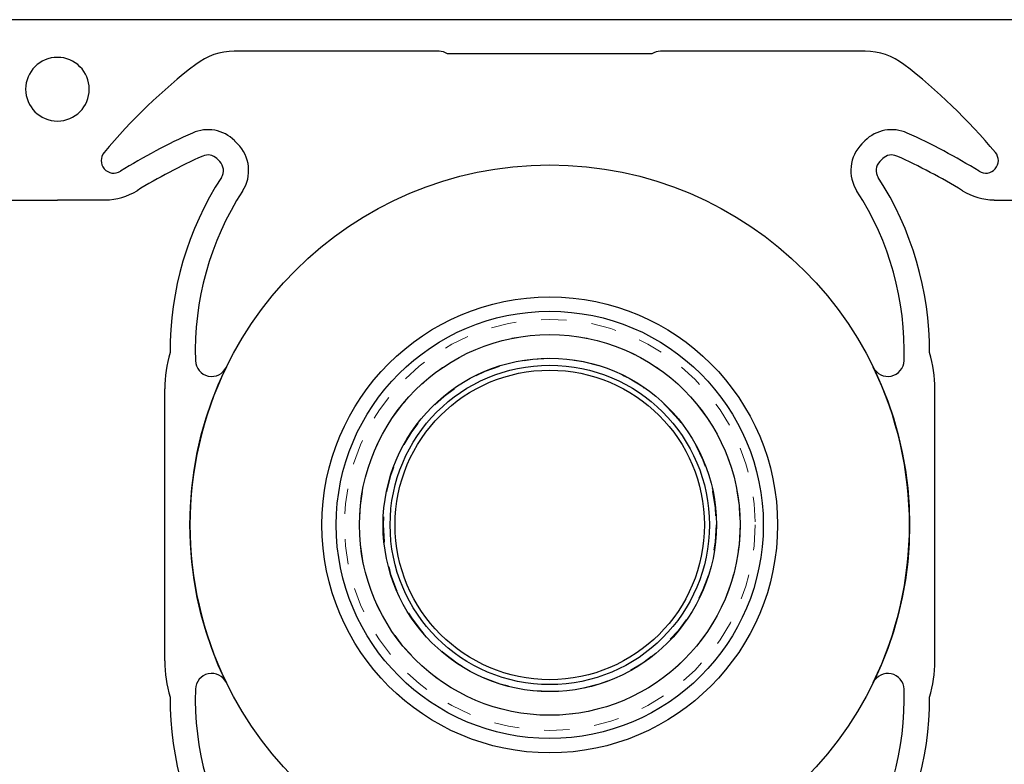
# Model space of a CAD drawing. Header units: inches. Extents: x 370 to 474, y 80 to 168.
# Tile 31 of 170: x 401.07 to 404.97, y 86.3 to 89.25. Entities that reach past the tile are written whole.
import ezdxf

# ---------------------------------------------------------------- set-up
doc = ezdxf.new("R2010")
doc.units = ezdxf.units.IN
doc.header["$LTSCALE"] = 0.5
doc.header["$MEASUREMENT"] = 0
doc.linetypes.add('HIDDEN', pattern=[0.225, 0.15, -0.075])
doc.layers.add('APP-M-S', color=30, linetype='Continuous')

msp = doc.modelspace()

# ---------------------------------------------------------------- linework, layer by layer
at = {"layer": 'APP-M-S', "linetype": 'Continuous', "lineweight": 25}
for p, q in [((401.2191, 89.247), (397.3191, 89.247)), ((405.1191, 89.247), (401.2191, 89.247)), ((402.7304, 89.122), (401.9194, 89.122)), ((404.4189, 89.122), (403.6078, 89.122)), ((403.5736, 89.112), (402.7647, 89.112)), ((401.921, 88.7676), (401.9326, 88.7561)), ((404.4172, 88.7676), (404.4057, 88.7561)), ((401.8619, 88.6854), (401.8503, 88.6969)), ((404.4764, 88.6854), (404.4879, 88.6969)), ((401.029, 88.5332), (401.2191, 88.5332)), ((401.4093, 88.5332), (401.2191, 88.5332)), ((404.929, 88.5332), (405.1191, 88.5332)), ((401.6441, 86.7085), (401.6441, 87.7856)), ((404.6941, 86.7085), (404.6941, 87.7856))]:
    msp.add_line(p, q, dxfattribs=at)
for radius in [1.425, 0.9024, 0.8458, 0.7538, 0.6601, 0.6323, 0.6127]:
    msp.add_circle((403.1691, 87.247), radius, dxfattribs=at)
at = {"layer": 'APP-M-S', "linetype": 'HIDDEN', "lineweight": 18}
for radius in [0.8138, 0.7538, 0.6601, 0.6585]:
    msp.add_circle((403.1691, 87.247), radius, dxfattribs=at)
at = {"layer": 'APP-M-S', "linetype": 'Continuous', "lineweight": 25}
for centre, radius, start, end in [((401.9194, 88.872), 0.25, 90, 127.5631), ((402.7304, 89.0584), 0.0637, 57.4552, 90), ((403.6078, 89.0584), 0.0637, 90, 122.5448), ((404.4189, 88.872), 0.25, 52.4369, 90), ((401.2191, 88.972), 0.126, 90, 270), ((401.2191, 88.972), 0.126, 270, 90), ((403.1691, 87.247), 2.3, 127.5631, 140.1263), ((403.1691, 87.247), 2.3, 39.8737, 52.4369), ((401.815, 88.6616), 0.15, 45, 114.1481), ((404.5233, 88.6616), 0.15, 65.8519, 135), ((402.7383, 86.6021), 2.407, 114.1481, 121.8335), ((403.6, 86.6021), 2.407, 58.1665, 65.8519), ((401.8265, 88.65), 0.15, 327.0622, 45), ((404.5118, 88.65), 0.15, 135, 212.9378), ((401.4423, 88.6895), 0.05, 140.1263, 301.8335), ((402.7383, 86.6021), 2.307, 114.1481, 121.4613), ((401.815, 88.6616), 0.05, 45, 114.1481), ((404.5233, 88.6616), 0.05, 65.8519, 135), ((403.6, 86.6021), 2.307, 58.5387, 65.8519), ((404.8959, 88.6895), 0.05, 238.1665, 39.8737), ((401.8265, 88.65), 0.05, 327.0622, 45), ((404.5118, 88.65), 0.05, 135, 212.9378), ((402.9304, 87.9349), 1.2653, 147.0622, 180.2719), ((403.4079, 87.9349), 1.2653, 359.7281, 32.9378), ((401.4037, 88.7832), 0.25, 271.2686, 301.4613), ((404.9345, 88.7832), 0.25, 238.5387, 268.7314), ((402.9304, 87.9349), 1.1653, 147.0622, 181.8432), ((403.4079, 87.9349), 1.1653, 358.1568, 32.9378), ((402.1441, 87.7856), 0.5, 163.3453, 180), ((404.1941, 87.7856), 0.5, 360, 16.6547), ((403.1691, 87.247), 1.425, 154.0226, 205.9774), ((401.8301, 87.8995), 0.0645, 181.8432, 334.0226), ((404.5081, 87.8995), 0.0645, 205.9774, 358.1568), ((403.1691, 87.247), 1.425, 334.0226, 25.9774), ((402.1441, 86.7085), 0.5, 180, 196.6547), ((404.1941, 86.7085), 0.5, 343.3453, 360), ((401.8301, 86.5946), 0.0645, 25.9774, 178.1568), ((404.5081, 86.5946), 0.0645, 1.8432, 154.0226), ((402.9304, 86.5592), 1.1653, 178.1568, 212.9378), ((403.4079, 86.5592), 1.1653, 327.0622, 1.8432), ((402.9304, 86.5592), 1.2653, 179.7281, 212.9378), ((403.4079, 86.5592), 1.2653, 327.0622, 0.2719)]:
    msp.add_arc(centre, radius, start, end, dxfattribs=at)

doc.saveas('drawing.dxf')
